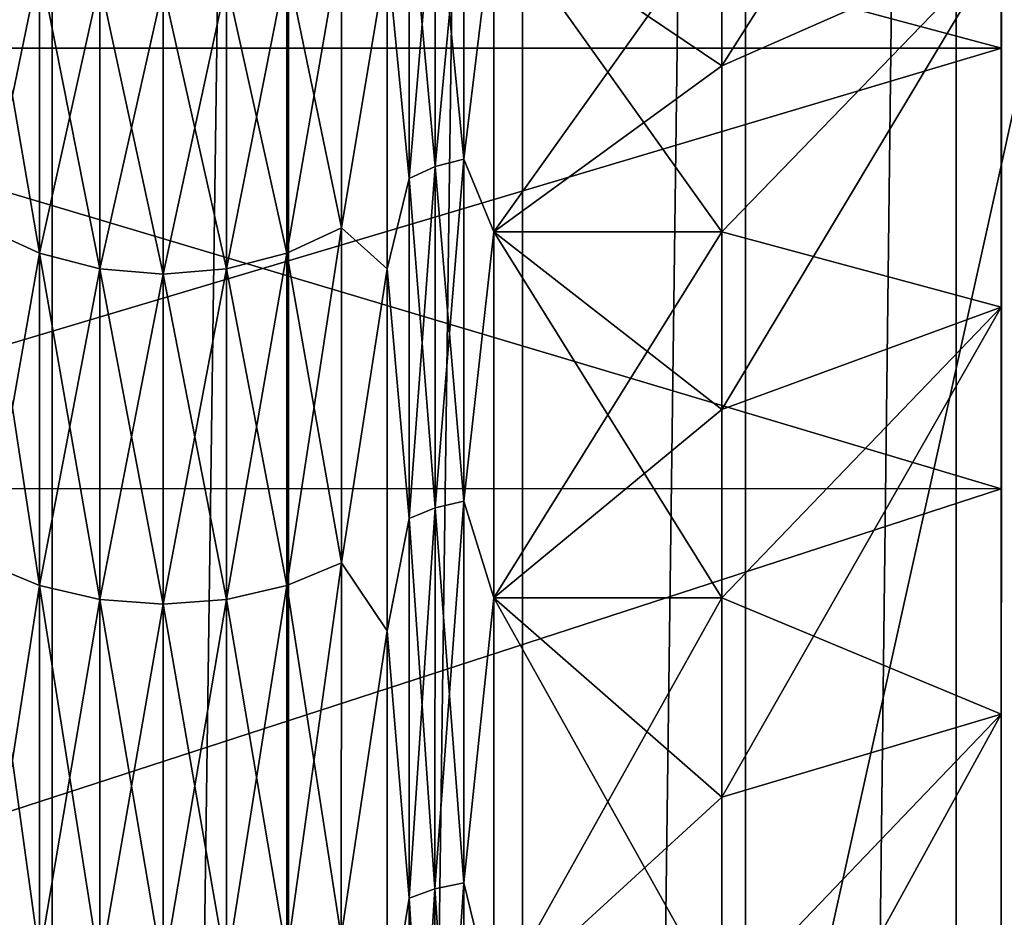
# Model space of a CAD drawing. Header units: metres. Extents: x -205 to 205, y -104 to 104.
# Tile 117 of 256: x -167.82 to -164.29, y 9.09 to 12.3. Entities that reach past the tile are written whole.
import ezdxf

# ---------------------------------------------------------------- set-up
doc = ezdxf.new("R2010")
doc.units = ezdxf.units.M
doc.layers.add('solid_01_2-CONSUMER_EHM_BOX_SW0001', color=7, linetype='CONTINUOUS')

msp = doc.modelspace()

# ---------------------------------------------------------------- linework, layer by layer
at = {"layer": 'solid_01_2-CONSUMER_EHM_BOX_SW0001'}
for points in [[(-200.010849, -74.958488), (-200.010773, 75.041512), (-0.010778, 75.04142)], [(-0.010849, -74.95858), (-200.010849, -74.958488), (-0.010778, 75.04142)], [(-173.512405, -37.4473, 108.5), (-88.501671, 37.540531, 108.5), (-173.501678, 37.5527, 108.5)], [(-173.512405, -37.4473, 108.5), (-88.512413, -37.459469, 108.5), (-88.501671, 37.540531, 108.5)], [(-163.784042, 32.229504, 63.099998), (-164.473282, -31.624537, 63.099998), (-164.464203, 31.727352, 63.099998)], [(-163.784042, 32.229504, 63.099998), (-163.793259, -32.126884, 63.099998), (-164.473282, -31.624537, 63.099998)], [(-164.464203, 31.727352, 63.099998), (-165.226944, -31.224806, 63.099998), (-165.217987, 31.327837, 63.099998)], [(-164.464203, 31.727352, 63.099998), (-164.473282, -31.624537, 63.099998), (-165.226944, -31.224806, 63.099998)], [(-165.217987, 31.327837, 63.099998), (-166.025009, -30.944571, 63.099998), (-166.016129, 31.047831, 63.099998)], [(-165.217987, 31.327837, 63.099998), (-165.226944, -31.224806, 63.099998), (-166.025009, -30.944571, 63.099998)], [(-166.016129, 31.047831, 63.099998), (-166.862091, -30.783798, 63.099998), (-166.853256, 30.887297, 63.099998)], [(-166.016129, 31.047831, 63.099998), (-166.025009, -30.944571, 63.099998), (-166.862091, -30.783798, 63.099998)], [(-167.699509, 30.854471, 63.099998), (-168.554428, -30.842594, 63.099998), (-168.545578, 30.946577, 63.099998)], [(-166.853256, 30.887297, 63.099998), (-166.862091, -30.783798, 63.099998), (-167.708328, -30.750729, 63.099998)], [(-166.853256, 30.887297, 63.099998), (-167.708328, -30.750729, 63.099998), (-167.699509, 30.854471, 63.099998)], [(-167.699509, 30.854471, 63.099998), (-167.708328, -30.750729, 63.099998), (-168.554428, -30.842594, 63.099998)], [(-162.804398, 18.551168, 6), (-171.004395, 18.552343, 6), (-171.009689, -18.447657, 6)], [(-162.804398, 18.551168, 6), (-171.009689, -18.447657, 6), (-162.809692, -18.44883, 6)], [(-165.305313, 12.1348, 15.033374), (-164.305252, 12.576248, 13.99047), (-164.305084, 13.711641, 15.515579)], [(-165.305313, 12.1348, 15.033374), (-164.305084, 13.711641, 15.515579), (-165.305237, 12.684336, 15.780215)], [(-164.305099, 13.610391, 35.877319), (-169.589951, 13.611127, 35.877342), (-169.590149, 12.198618, 37.374512)], [(-164.305298, 12.19786, 11.625484), (-169.590149, 12.198618, 11.625486), (-169.589951, 13.611127, 13.12266)], [(-164.305298, 12.197839, 37.374535), (-164.305099, 13.610391, 35.877319), (-169.590149, 12.198618, 37.374512)], [(-164.305099, 13.610409, 13.122701), (-164.305298, 12.19786, 11.625484), (-169.589951, 13.611127, 13.12266)], [(-164.305435, 11.271476, 12.607483), (-164.305298, 12.19786, 11.625484), (-164.305099, 13.610409, 13.122701)], [(-164.305252, 12.576248, 13.99047), (-164.305435, 11.271476, 12.607483), (-164.305099, 13.610409, 13.122701)], [(-164.305435, 11.271476, 36.392517), (-164.305099, 13.610391, 35.877319), (-164.305298, 12.197839, 37.374535)], [(-164.305435, 11.271476, 36.392517), (-164.305252, 12.576248, 35.009529), (-164.305099, 13.610391, 35.877319)], [(-166.228775, 12.866566, 16.071505), (-166.331635, 12.837508, 16.090626), (-166.331787, 11.774786, 14.663141)], [(-166.228928, 11.801427, 14.640775), (-166.228775, 12.866566, 16.071505), (-166.331787, 11.774786, 14.663141)], [(-166.228775, 12.866566, 32.928497), (-166.228928, 11.801427, 34.359226), (-166.331635, 12.837508, 32.909374)], [(-166.228775, 12.866566, 32.928497), (-166.120956, 12.684446, 33.219795), (-166.228928, 11.801427, 34.359226)], [(-166.228928, 11.801427, 14.640775), (-166.120956, 12.684446, 15.780206), (-166.228775, 12.866566, 16.071505)], [(-166.331635, 12.837508, 16.090626), (-166.424576, 12.790581, 16.121498), (-166.424728, 11.73176, 14.699255)], [(-166.331787, 11.774786, 14.663141), (-166.331635, 12.837508, 16.090626), (-166.424728, 11.73176, 14.699255)], [(-166.331635, 12.837508, 32.909374), (-166.331787, 11.774786, 34.336857), (-166.424576, 12.790581, 32.878502)], [(-166.228928, 11.801427, 34.359226), (-166.331787, 11.774786, 34.336857), (-166.331635, 12.837508, 32.909374)], [(-166.424728, 11.73176, 14.699255), (-166.424576, 12.790581, 16.121498), (-166.503006, 12.538487, 15.880992)], [(-166.503006, 12.538487, 33.119007), (-166.424576, 12.790581, 32.878502), (-166.424728, 11.73176, 34.300743)], [(-166.331787, 11.774786, 34.336857), (-166.424728, 11.73176, 34.300743), (-166.424576, 12.790581, 32.878502)], [(-166.228928, 11.801427, 34.359226), (-166.120956, 12.684446, 33.219795), (-166.121124, 11.541284, 34.678932)], [(-166.228928, 11.801427, 14.640775), (-166.121124, 11.541284, 14.321067), (-166.120956, 12.684446, 15.780206)], [(-166.121124, 11.541284, 34.678932), (-166.120956, 12.684446, 33.219795), (-165.305389, 11.541175, 34.678925)], [(-165.305237, 12.684336, 15.780215), (-166.120956, 12.684446, 15.780206), (-166.121124, 11.541284, 14.321067)], [(-165.305313, 12.1348, 15.033374), (-165.305237, 12.684336, 15.780215), (-166.121124, 11.541284, 14.321067)], [(-166.120956, 12.684446, 33.219795), (-165.305237, 12.684336, 33.219784), (-165.305313, 12.1348, 33.966625)], [(-166.120956, 12.684446, 33.219795), (-165.305313, 12.1348, 33.966625), (-165.305389, 11.541175, 34.678925)], [(-165.305313, 12.1348, 33.966625), (-165.305237, 12.684336, 33.219784), (-164.305252, 12.576248, 35.009529)], [(-167.747467, 11.464096, 34.075989), (-167.942657, 11.55444, 34.151772), (-167.942505, 12.597167, 32.751148)], [(-167.74733, 12.498634, 16.313639), (-167.942505, 12.597167, 16.248852), (-167.942657, 11.55444, 14.848227)], [(-167.74733, 12.498634, 32.686363), (-167.747467, 11.464096, 34.075989), (-167.942505, 12.597167, 32.751148)], [(-166.666901, 12.597679, 16.248394), (-166.861954, 12.49899, 16.313322), (-166.862106, 11.464411, 14.92364)], [(-166.667053, 11.554895, 14.847692), (-166.666901, 12.597679, 16.248394), (-166.862106, 11.464411, 14.92364)], [(-166.666901, 12.597679, 32.751606), (-166.667053, 11.554895, 34.152309), (-166.861954, 12.49899, 32.68668)], [(-166.667053, 11.554895, 14.847692), (-166.503006, 12.538487, 15.880992), (-166.666901, 12.597679, 16.248394)], [(-166.666901, 12.597679, 32.751606), (-166.503006, 12.538487, 33.119007), (-166.667053, 11.554895, 34.152309)], [(-165.305481, 10.905623, 13.645919), (-164.305435, 11.271476, 12.607483), (-164.305252, 12.576248, 13.99047)], [(-165.305481, 10.905623, 13.645919), (-164.305252, 12.576248, 13.99047), (-165.305389, 11.541175, 14.321075)], [(-165.305389, 11.541175, 14.321075), (-164.305252, 12.576248, 13.99047), (-165.305313, 12.1348, 15.033374)], [(-165.305389, 11.541175, 34.678925), (-164.305252, 12.576248, 35.009529), (-164.305435, 11.271476, 36.392517)], [(-165.305389, 11.541175, 34.678925), (-165.305313, 12.1348, 33.966625), (-164.305252, 12.576248, 35.009529)], [(-166.667053, 11.554895, 14.847692), (-166.503159, 11.408539, 14.438718), (-166.503006, 12.538487, 15.880992)], [(-166.667053, 11.554895, 34.152309), (-166.503006, 12.538487, 33.119007), (-166.503159, 11.408539, 34.561283)], [(-166.424728, 11.73176, 14.699255), (-166.503006, 12.538487, 15.880992), (-166.503159, 11.408539, 14.438718)], [(-166.503159, 11.408539, 34.561283), (-166.503006, 12.538487, 33.119007), (-166.424728, 11.73176, 34.300743)], [(-167.747467, 11.464096, 14.924011), (-167.74733, 12.498634, 16.313639), (-167.942657, 11.55444, 14.848227)], [(-167.531433, 11.40816, 34.029079), (-167.747467, 11.464096, 34.075989), (-167.74733, 12.498634, 32.686363)], [(-167.531281, 12.437631, 16.353741), (-167.74733, 12.498634, 16.313639), (-167.747467, 11.464096, 14.924011)], [(-167.531281, 12.437631, 32.646259), (-167.531433, 11.40816, 34.029079), (-167.74733, 12.498634, 32.686363)], [(-166.861954, 12.49899, 16.313322), (-167.077911, 12.437813, 16.353579), (-167.078049, 11.408321, 14.970731)], [(-166.862106, 11.464411, 14.92364), (-166.861954, 12.49899, 16.313322), (-167.078049, 11.408321, 14.970731)], [(-166.861954, 12.49899, 32.68668), (-166.862106, 11.464411, 34.076359), (-167.077911, 12.437813, 32.646423)], [(-166.667053, 11.554895, 34.152309), (-166.862106, 11.464411, 34.076359), (-166.861954, 12.49899, 32.68668)], [(-167.531433, 11.40816, 14.970922), (-167.531281, 12.437631, 16.353741), (-167.747467, 11.464096, 14.924011)], [(-167.304733, 11.389272, 34.013256), (-167.531433, 11.40816, 34.029079), (-167.531281, 12.437631, 32.646259)], [(-167.304581, 12.417033, 16.367268), (-167.531281, 12.437631, 16.353741), (-167.531433, 11.40816, 14.970922)], [(-167.304733, 11.389272, 14.986743), (-167.304581, 12.417033, 16.367268), (-167.531433, 11.40816, 14.970922)], [(-167.304581, 12.417033, 32.632732), (-167.304733, 11.389272, 34.013256), (-167.531281, 12.437631, 32.646259)], [(-167.077911, 12.437813, 16.353579), (-167.304581, 12.417033, 16.367268), (-167.304733, 11.389272, 14.986743)], [(-167.078049, 11.408321, 14.970731), (-167.077911, 12.437813, 16.353579), (-167.304733, 11.389272, 14.986743)], [(-167.078049, 11.408321, 34.02927), (-167.304733, 11.389272, 34.013256), (-167.304581, 12.417033, 32.632732)], [(-167.077911, 12.437813, 32.646423), (-167.078049, 11.408321, 34.02927), (-167.304581, 12.417033, 32.632732)], [(-166.862106, 11.464411, 34.076359), (-167.078049, 11.408321, 34.02927), (-167.077911, 12.437813, 32.646423)], [(-164.305298, 12.197839, 37.374535), (-169.590149, 12.198618, 37.374512), (-169.590378, 10.621848, 38.697582)], [(-164.305527, 10.620929, 10.302301), (-169.590378, 10.621848, 10.30242), (-169.590149, 12.198618, 11.625486)], [(-164.305527, 10.620914, 38.697708), (-164.305298, 12.197839, 37.374535), (-169.590378, 10.621848, 38.697582)], [(-164.305298, 12.19786, 11.625484), (-164.305527, 10.620929, 10.302301), (-169.590149, 12.198618, 11.625486)], [(-164.305862, 8.226423, 10.34051), (-164.305527, 10.620929, 10.302301), (-164.305298, 12.19786, 11.625484)], [(-164.305649, 9.814968, 11.38532), (-164.305862, 8.226423, 10.34051), (-164.305298, 12.19786, 11.625484)], [(-164.305435, 11.271476, 12.607483), (-164.305649, 9.814968, 11.38532), (-164.305298, 12.19786, 11.625484)], [(-164.305649, 9.814968, 37.614681), (-164.305298, 12.197839, 37.374535), (-164.305527, 10.620914, 38.697708)], [(-164.305649, 9.814968, 37.614681), (-164.305435, 11.271476, 36.392517), (-164.305298, 12.197839, 37.374535)], [(-165.305389, 11.541175, 14.321075), (-165.305313, 12.1348, 15.033374), (-166.121124, 11.541284, 14.321067)], [(-166.331787, 11.774786, 14.663141), (-166.424728, 11.73176, 14.699255), (-166.424896, 10.514987, 13.409551)], [(-166.33197, 10.553529, 13.368685), (-166.331787, 11.774786, 14.663141), (-166.424896, 10.514987, 13.409551)], [(-166.331787, 11.774786, 34.336857), (-166.33197, 10.553529, 35.631317), (-166.424728, 11.73176, 34.300743)], [(-166.228928, 11.801427, 14.640775), (-166.331787, 11.774786, 14.663141), (-166.33197, 10.553529, 13.368685)], [(-166.229095, 10.577393, 13.343374), (-166.228928, 11.801427, 14.640775), (-166.33197, 10.553529, 13.368685)], [(-166.229095, 10.577393, 35.656624), (-166.33197, 10.553529, 35.631317), (-166.331787, 11.774786, 34.336857)], [(-166.228928, 11.801427, 34.359226), (-166.229095, 10.577393, 35.656624), (-166.331787, 11.774786, 34.336857)], [(-166.228928, 11.801427, 34.359226), (-166.121124, 11.541284, 34.678932), (-166.229095, 10.577393, 35.656624)], [(-166.229095, 10.577393, 13.343374), (-166.121124, 11.541284, 14.321067), (-166.228928, 11.801427, 14.640775)], [(-166.424896, 10.514987, 13.409551), (-166.424728, 11.73176, 14.699255), (-166.503159, 11.408539, 14.438718)], [(-166.503159, 11.408539, 34.561283), (-166.424728, 11.73176, 34.300743), (-166.424896, 10.514987, 35.59045)], [(-166.33197, 10.553529, 35.631317), (-166.424896, 10.514987, 35.59045), (-166.424728, 11.73176, 34.300743)], [(-167.747635, 10.275226, 35.336117), (-167.942825, 10.356162, 35.421875), (-167.942657, 11.55444, 34.151772)], [(-167.747467, 11.464096, 14.924011), (-167.942657, 11.55444, 14.848227), (-167.942825, 10.356162, 13.578126)], [(-167.747467, 11.464096, 34.075989), (-167.747635, 10.275226, 35.336117), (-167.942657, 11.55444, 34.151772)], [(-166.667053, 11.554895, 14.847692), (-166.862106, 11.464411, 14.92364), (-166.862274, 10.275496, 13.663464)], [(-166.667221, 10.35655, 13.57752), (-166.667053, 11.554895, 14.847692), (-166.862274, 10.275496, 13.663464)], [(-166.667053, 11.554895, 34.152309), (-166.667221, 10.35655, 35.422478), (-166.862106, 11.464411, 34.076359)], [(-166.667221, 10.35655, 13.57752), (-166.503159, 11.408539, 14.438718), (-166.667053, 11.554895, 14.847692)], [(-166.667053, 11.554895, 34.152309), (-166.503159, 11.408539, 34.561283), (-166.667221, 10.35655, 35.422478)], [(-166.229095, 10.577393, 35.656624), (-166.121124, 11.541284, 34.678932), (-166.121307, 10.230577, 35.989639)], [(-166.229095, 10.577393, 13.343374), (-166.121307, 10.230577, 13.01036), (-166.121124, 11.541284, 14.321067)], [(-166.121307, 10.230577, 35.989639), (-166.121124, 11.541284, 34.678932), (-165.305588, 10.230468, 35.989632)], [(-165.305389, 11.541175, 14.321075), (-166.121124, 11.541284, 14.321067), (-166.121307, 10.230577, 13.01036)], [(-165.305481, 10.905623, 13.645919), (-165.305389, 11.541175, 14.321075), (-166.121307, 10.230577, 13.01036)], [(-166.121124, 11.541284, 34.678932), (-165.305389, 11.541175, 34.678925), (-165.305481, 10.905623, 35.35408)], [(-166.121124, 11.541284, 34.678932), (-165.305481, 10.905623, 35.35408), (-165.305588, 10.230468, 35.989632)], [(-165.305481, 10.905623, 35.35408), (-165.305389, 11.541175, 34.678925), (-164.305435, 11.271476, 36.392517)], [(-167.747635, 10.275226, 13.663883), (-167.747467, 11.464096, 14.924011), (-167.942825, 10.356162, 13.578126)], [(-167.531601, 10.225114, 35.283035), (-167.747635, 10.275226, 35.336117), (-167.747467, 11.464096, 34.075989)], [(-167.531433, 11.40816, 14.970922), (-167.747467, 11.464096, 14.924011), (-167.747635, 10.275226, 13.663883)], [(-167.531433, 11.40816, 34.029079), (-167.531601, 10.225114, 35.283035), (-167.747467, 11.464096, 34.075989)], [(-166.862106, 11.464411, 14.92364), (-167.078049, 11.408321, 14.970731), (-167.078232, 10.225252, 13.716751)], [(-166.862274, 10.275496, 13.663464), (-166.862106, 11.464411, 14.92364), (-167.078232, 10.225252, 13.716751)], [(-166.862106, 11.464411, 34.076359), (-166.862274, 10.275496, 35.336536), (-167.078049, 11.408321, 34.02927)], [(-166.667221, 10.35655, 35.422478), (-166.862274, 10.275496, 35.336536), (-166.862106, 11.464411, 34.076359)], [(-167.531601, 10.225114, 13.716966), (-167.531433, 11.40816, 14.970922), (-167.747635, 10.275226, 13.663883)], [(-167.304901, 10.20819, 35.265129), (-167.531601, 10.225114, 35.283035), (-167.531433, 11.40816, 34.029079)], [(-167.304733, 11.389272, 14.986743), (-167.531433, 11.40816, 14.970922), (-167.531601, 10.225114, 13.716966)], [(-167.304901, 10.20819, 13.73487), (-167.304733, 11.389272, 14.986743), (-167.531601, 10.225114, 13.716966)], [(-167.304733, 11.389272, 34.013256), (-167.304901, 10.20819, 35.265129), (-167.531433, 11.40816, 34.029079)], [(-167.078049, 11.408321, 14.970731), (-167.304733, 11.389272, 14.986743), (-167.304901, 10.20819, 13.73487)], [(-167.078232, 10.225252, 13.716751), (-167.078049, 11.408321, 14.970731), (-167.304901, 10.20819, 13.73487)], [(-167.078232, 10.225252, 35.283249), (-167.304901, 10.20819, 35.265129), (-167.304733, 11.389272, 34.013256)], [(-167.078049, 11.408321, 34.02927), (-167.078232, 10.225252, 35.283249), (-167.304733, 11.389272, 34.013256)], [(-166.862274, 10.275496, 35.336536), (-167.078232, 10.225252, 35.283249), (-167.078049, 11.408321, 34.02927)], [(-166.667221, 10.35655, 13.57752), (-166.503357, 10.112981, 13.14316), (-166.503159, 11.408539, 14.438718)], [(-166.667221, 10.35655, 35.422478), (-166.503159, 11.408539, 34.561283), (-166.503357, 10.112981, 35.856838)], [(-166.424896, 10.514987, 13.409551), (-166.503159, 11.408539, 14.438718), (-166.503357, 10.112981, 13.14316)], [(-166.503357, 10.112981, 35.856838), (-166.503159, 11.408539, 34.561283), (-166.424896, 10.514987, 35.59045)], [(-165.305679, 9.518169, 12.416739), (-164.305649, 9.814968, 11.38532), (-164.305435, 11.271476, 12.607483)], [(-165.305679, 9.518169, 12.416739), (-164.305435, 11.271476, 12.607483), (-165.305588, 10.230468, 13.010366)], [(-165.305588, 10.230468, 13.010366), (-164.305435, 11.271476, 12.607483), (-165.305481, 10.905623, 13.645919)], [(-165.305588, 10.230468, 35.989632), (-164.305435, 11.271476, 36.392517), (-164.305649, 9.814968, 37.614681)], [(-165.305588, 10.230468, 35.989632), (-165.305481, 10.905623, 35.35408), (-164.305435, 11.271476, 36.392517)], [(-165.305588, 10.230468, 13.010366), (-165.305481, 10.905623, 13.645919), (-166.121307, 10.230577, 13.01036)], [(-164.305527, 10.620914, 38.697708), (-169.590378, 10.621848, 38.697582), (-169.590622, 8.902141, 39.828651)], [(-164.305527, 10.620929, 10.302301), (-169.590622, 8.902141, 9.17135), (-169.590378, 10.621848, 10.30242)], [(-164.305527, 10.620929, 10.302301), (-164.305771, 8.901266, 9.171283), (-169.590622, 8.902141, 9.17135)], [(-164.305771, 8.901257, 39.828724), (-164.305527, 10.620914, 38.697708), (-169.590622, 8.902141, 39.828651)], [(-164.306107, 6.527322, 9.487185), (-164.305771, 8.901266, 9.171283), (-164.305527, 10.620929, 10.302301)], [(-164.305862, 8.226423, 10.34051), (-164.306107, 6.527322, 9.487185), (-164.305527, 10.620929, 10.302301)], [(-164.306107, 6.527322, 39.512814), (-164.305527, 10.620914, 38.697708), (-164.305771, 8.901257, 39.828724)], [(-164.306107, 6.527322, 39.512814), (-164.305862, 8.226423, 38.659489), (-164.305527, 10.620914, 38.697708)], [(-164.305862, 8.226423, 38.659489), (-164.305649, 9.814968, 37.614681), (-164.305527, 10.620914, 38.697708)], [(-166.229095, 10.577393, 13.343374), (-166.33197, 10.553529, 13.368685), (-166.332169, 9.190252, 12.224759)], [(-166.229294, 9.211017, 12.196849), (-166.229095, 10.577393, 13.343374), (-166.332169, 9.190252, 12.224759)], [(-166.229095, 10.577393, 35.656624), (-166.229294, 9.211017, 36.80315), (-166.33197, 10.553529, 35.631317)], [(-166.229095, 10.577393, 35.656624), (-166.121307, 10.230577, 35.989639), (-166.229294, 9.211017, 36.80315)], [(-166.229294, 9.211017, 12.196849), (-166.121307, 10.230577, 13.01036), (-166.229095, 10.577393, 13.343374)], [(-166.33197, 10.553529, 13.368685), (-166.424896, 10.514987, 13.409551), (-166.425095, 9.156715, 12.269826)], [(-166.332169, 9.190252, 12.224759), (-166.33197, 10.553529, 13.368685), (-166.425095, 9.156715, 12.269826)], [(-166.33197, 10.553529, 35.631317), (-166.332169, 9.190252, 36.775242), (-166.424896, 10.514987, 35.59045)], [(-166.229294, 9.211017, 36.80315), (-166.332169, 9.190252, 36.775242), (-166.33197, 10.553529, 35.631317)], [(-166.425095, 9.156715, 12.269826), (-166.424896, 10.514987, 13.409551), (-166.503357, 10.112981, 13.14316)], [(-166.503357, 10.112981, 35.856838), (-166.424896, 10.514987, 35.59045), (-166.425095, 9.156715, 36.730175)], [(-166.332169, 9.190252, 36.775242), (-166.425095, 9.156715, 36.730175), (-166.424896, 10.514987, 35.59045)], [(-167.747833, 8.948103, 36.449707), (-167.943008, 9.018536, 36.544277), (-167.942825, 10.356162, 35.421875)], [(-167.747635, 10.275226, 13.663883), (-167.942825, 10.356162, 13.578126), (-167.943008, 9.018536, 12.455724)], [(-167.747635, 10.275226, 35.336117), (-167.747833, 8.948103, 36.449707), (-167.942825, 10.356162, 35.421875)], [(-166.667221, 10.35655, 13.57752), (-166.862274, 10.275496, 13.663464), (-166.862457, 8.948321, 12.549831)], [(-166.667404, 9.01885, 12.455057), (-166.667221, 10.35655, 13.57752), (-166.862457, 8.948321, 12.549831)], [(-166.667221, 10.35655, 35.422478), (-166.667404, 9.01885, 36.544945), (-166.862274, 10.275496, 35.336536)], [(-166.667404, 9.01885, 12.455057), (-166.503357, 10.112981, 13.14316), (-166.667221, 10.35655, 13.57752)], [(-166.667221, 10.35655, 35.422478), (-166.503357, 10.112981, 35.856838), (-166.667404, 9.01885, 36.544945)], [(-167.747833, 8.948103, 12.550295), (-167.747635, 10.275226, 13.663883), (-167.943008, 9.018536, 12.455724)], [(-167.531799, 8.904492, 36.391167), (-167.747833, 8.948103, 36.449707), (-167.747635, 10.275226, 35.336117)], [(-167.531601, 10.225114, 13.716966), (-167.747635, 10.275226, 13.663883), (-167.747833, 8.948103, 12.550295)], [(-167.531601, 10.225114, 35.283035), (-167.531799, 8.904492, 36.391167), (-167.747635, 10.275226, 35.336117)], [(-166.862274, 10.275496, 13.663464), (-167.078232, 10.225252, 13.716751), (-167.078415, 8.904604, 12.608596)], [(-166.862457, 8.948321, 12.549831), (-166.862274, 10.275496, 13.663464), (-167.078415, 8.904604, 12.608596)], [(-166.862274, 10.275496, 35.336536), (-166.862457, 8.948321, 36.450169), (-167.078232, 10.225252, 35.283249)], [(-166.667404, 9.01885, 36.544945), (-166.862457, 8.948321, 36.450169), (-166.862274, 10.275496, 35.336536)], [(-167.531799, 8.904492, 12.608832), (-167.531601, 10.225114, 13.716966), (-167.747833, 8.948103, 12.550295)], [(-167.305084, 8.889761, 36.371422), (-167.531799, 8.904492, 36.391167), (-167.531601, 10.225114, 35.283035)], [(-167.304901, 10.20819, 13.73487), (-167.531601, 10.225114, 13.716966), (-167.531799, 8.904492, 12.608832)], [(-167.304901, 10.20819, 35.265129), (-167.305084, 8.889761, 36.371422), (-167.531601, 10.225114, 35.283035)], [(-167.078232, 10.225252, 13.716751), (-167.304901, 10.20819, 13.73487), (-167.305084, 8.889761, 12.628576)], [(-167.078415, 8.904604, 12.608596), (-167.078232, 10.225252, 13.716751), (-167.305084, 8.889761, 12.628576)], [(-167.078232, 10.225252, 35.283249), (-167.078415, 8.904604, 36.391403), (-167.304901, 10.20819, 35.265129)], [(-166.862457, 8.948321, 36.450169), (-167.078415, 8.904604, 36.391403), (-167.078232, 10.225252, 35.283249)], [(-166.229294, 9.211017, 36.80315), (-166.121307, 10.230577, 35.989639), (-166.121521, 8.771438, 37.132801)], [(-166.229294, 9.211017, 12.196849), (-166.121521, 8.771438, 11.867198), (-166.121307, 10.230577, 13.01036)], [(-166.121521, 8.771438, 37.132801), (-166.121307, 10.230577, 35.989639), (-165.305786, 8.771329, 37.132797)], [(-165.305588, 10.230468, 13.010366), (-166.121307, 10.230577, 13.01036), (-166.121521, 8.771438, 11.867198)], [(-165.305679, 9.518169, 12.416739), (-165.305588, 10.230468, 13.010366), (-166.121521, 8.771438, 11.867198)], [(-166.121307, 10.230577, 35.989639), (-165.305588, 10.230468, 35.989632), (-165.305679, 9.518169, 36.58326)], [(-166.121307, 10.230577, 35.989639), (-165.305679, 9.518169, 36.58326), (-165.305786, 8.771329, 37.132797)], [(-165.305679, 9.518169, 36.58326), (-165.305588, 10.230468, 35.989632), (-164.305649, 9.814968, 37.614681)], [(-167.305084, 8.889761, 12.628576), (-167.304901, 10.20819, 13.73487), (-167.531799, 8.904492, 12.608832)], [(-167.078415, 8.904604, 36.391403), (-167.305084, 8.889761, 36.371422), (-167.304901, 10.20819, 35.265129)], [(-166.667404, 9.01885, 12.455057), (-166.503555, 8.670707, 12.013211), (-166.503357, 10.112981, 13.14316)], [(-166.667404, 9.01885, 36.544945), (-166.503357, 10.112981, 35.856838), (-166.503555, 8.670707, 36.98679)], [(-166.425095, 9.156715, 12.269826), (-166.503357, 10.112981, 13.14316), (-166.503555, 8.670707, 12.013211)], [(-166.503555, 8.670707, 36.98679), (-166.503357, 10.112981, 35.856838), (-166.425095, 9.156715, 36.730175)], [(-165.305908, 7.99267, 11.363762), (-164.305862, 8.226423, 10.34051), (-164.305649, 9.814968, 11.38532)], [(-165.305908, 7.99267, 11.363762), (-164.305649, 9.814968, 11.38532), (-165.305786, 8.771329, 11.867203)], [(-165.305786, 8.771329, 11.867203), (-164.305649, 9.814968, 11.38532), (-165.305679, 9.518169, 12.416739)], [(-165.305786, 8.771329, 37.132797), (-164.305649, 9.814968, 37.614681), (-164.305862, 8.226423, 38.659489)], [(-165.305786, 8.771329, 37.132797), (-165.305679, 9.518169, 36.58326), (-164.305649, 9.814968, 37.614681)], [(-165.305786, 8.771329, 11.867203), (-165.305679, 9.518169, 12.416739), (-166.121521, 8.771438, 11.867198)], [(-166.229294, 9.211017, 12.196849), (-166.332169, 9.190252, 12.224759), (-166.332382, 7.703392, 11.246837)], [(-166.229507, 7.720776, 11.216702), (-166.229294, 9.211017, 12.196849), (-166.332382, 7.703392, 11.246837)], [(-166.229294, 9.211017, 36.80315), (-166.229507, 7.720776, 37.783298), (-166.332169, 9.190252, 36.775242)], [(-166.229294, 9.211017, 36.80315), (-166.121521, 8.771438, 37.132801), (-166.229507, 7.720776, 37.783298)], [(-166.229507, 7.720776, 11.216702), (-166.121521, 8.771438, 11.867198), (-166.229294, 9.211017, 12.196849)], [(-166.332169, 9.190252, 12.224759), (-166.425095, 9.156715, 12.269826), (-166.425308, 7.675313, 11.295492)], [(-166.332382, 7.703392, 11.246837), (-166.332169, 9.190252, 12.224759), (-166.425308, 7.675313, 11.295492)], [(-166.332169, 9.190252, 36.775242), (-166.332382, 7.703392, 37.753162), (-166.425095, 9.156715, 36.730175)], [(-166.229507, 7.720776, 37.783298), (-166.332382, 7.703392, 37.753162), (-166.332169, 9.190252, 36.775242)], [(-166.425308, 7.675313, 11.295492), (-166.425095, 9.156715, 12.269826), (-166.503555, 8.670707, 12.013211)], [(-166.503555, 8.670707, 36.98679), (-166.425095, 9.156715, 36.730175), (-166.425308, 7.675313, 37.704506)], [(-166.332382, 7.703392, 37.753162), (-166.425308, 7.675313, 37.704506), (-166.425095, 9.156715, 36.730175)]]:
    msp.add_3dface(points, dxfattribs=at)

doc.saveas('drawing.dxf')
